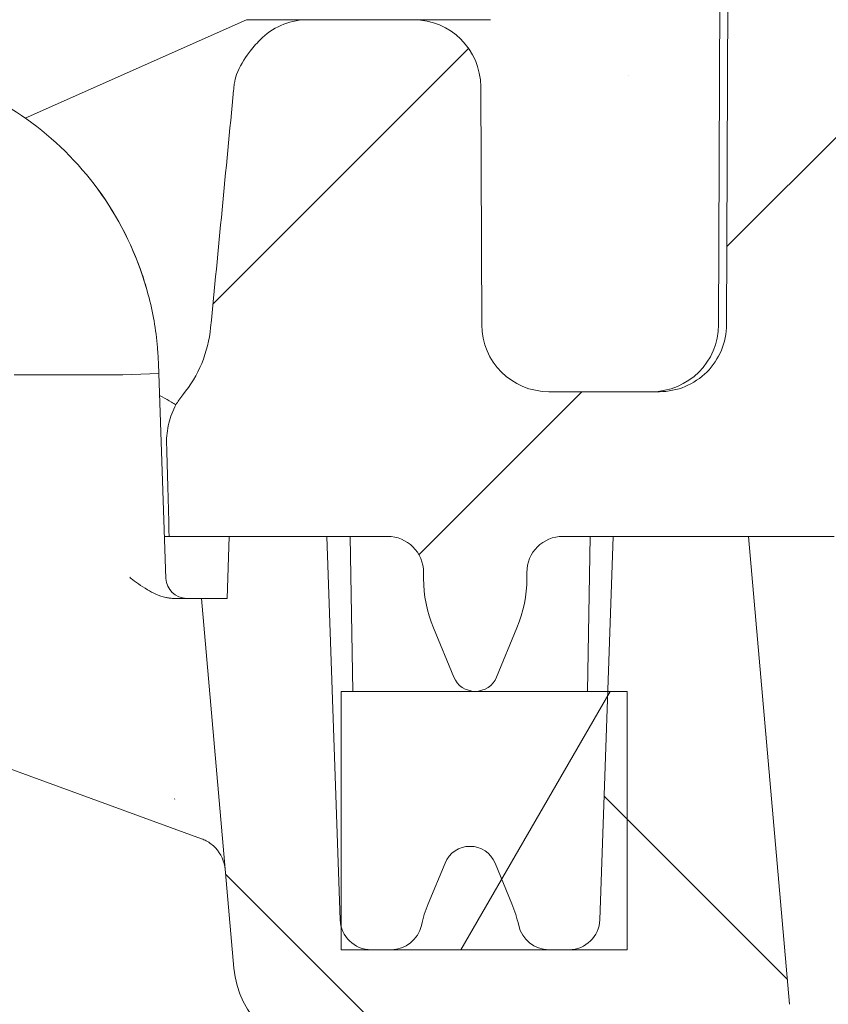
# Model space of a CAD drawing. Header units: inches. Extents: x 0.3 to 84.8, y 1.5 to 53.5.
# Tile 44 of 107: x 28.8 to 29.6, y 42.5 to 43.4. Entities that reach past the tile are written whole.
import ezdxf

# ---------------------------------------------------------------- set-up
doc = ezdxf.new("R2010")
doc.units = ezdxf.units.IN
doc.header["$LTSCALE"] = 2.5
doc.header["$MEASUREMENT"] = 0
doc.layers.add('Hatch (ANSI)', color=7, linetype='Continuous', lineweight=9)
doc.layers.add('Visible (ANSI)', color=7, linetype='Continuous', lineweight=18)

msp = doc.modelspace()

# ---------------------------------------------------------------- hatches: boundary and pattern name
at = {"layer": 'Hatch (ANSI)'}
h = msp.add_hatch(dxfattribs=at)
h.set_pattern_fill('ANSI31', color=256, scale=2.5, style=0)
h.set_pattern_definition([(45, (0, 0), (-0.2209708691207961, 0.2209708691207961), [])])
edge = h.paths.add_edge_path()
edge.add_spline(control_points=[(28.96682405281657, 43.05029987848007), (28.96551726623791, 43.0487070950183), (28.96427622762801, 43.0470604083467), (28.96208373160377, 43.04388740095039), (28.961115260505, 43.04237228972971), (28.96020229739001, 43.0408229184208)], knot_values=[-0.03955753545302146, -0.03955753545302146, -0.03955753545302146, -0.03955753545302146, -0.02382038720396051, -0.02382038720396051, -0.01009838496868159, -0.01009838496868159, -0.01009838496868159, -0.01009838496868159], degree=3, periodic=0)
edge.add_spline(control_points=[(28.96020229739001, 43.0408229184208), (28.95712428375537, 43.03519942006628), (28.95478447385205, 43.02917477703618), (28.95171197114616, 43.0165910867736), (28.95101492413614, 43.01002996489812), (28.95119225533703, 43.00349090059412)], knot_values=[-0.09882426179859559, -0.09882426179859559, -0.09882426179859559, -0.09882426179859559, -0.04997973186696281, -0.04997973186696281, -0.0001336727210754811, -0.0001336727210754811, -0.0001336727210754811, -0.0001336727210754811], degree=3, periodic=0)
edge.add_ellipse((28.92662732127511, 41.16898372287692), major_axis=(-0.06500989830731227, 3.724414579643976), ratio=0.01744974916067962, start_angle=297.91218873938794, end_angle=299.491697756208, ccw=False)
edge.add_line((28.95362457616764, 42.91345095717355), (29.01182714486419, 42.91345095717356))
edge.add_line((29.01182714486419, 42.91345095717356), (29.10626359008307, 42.91345095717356))
edge.add_line((29.10626359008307, 42.91345095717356), (29.16498189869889, 42.91345095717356))
edge.add_ellipse((29.16498189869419, 42.87845095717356), major_axis=(4.707345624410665e-12, 0.03500000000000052), ratio=1, start_angle=270.0000000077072, end_angle=359.99999999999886, ccw=False)
edge.add_line((29.19998189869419, 42.87845095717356), (29.19998189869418, 42.87281247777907))
edge.add_ellipse((29.32498189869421, 42.87281247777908), major_axis=(-0.125000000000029, -5.627606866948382e-15), ratio=1, start_angle=0, end_angle=22.49999999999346)
edge.add_line((29.20949695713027, 42.82497704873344), (29.22924164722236, 42.77730915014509))
edge.add_ellipse((29.24998189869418, 42.78590004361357), major_axis=(-0.02074025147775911, -0.008590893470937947), ratio=1, start_angle=1.802357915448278e-12, end_angle=134.9999999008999)
edge.add_line((29.27072215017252, 42.77730915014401), (29.29046684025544, 42.82497704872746))
edge.add_ellipse((29.17498189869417, 42.87281247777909), major_axis=(0.1154849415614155, -0.04783542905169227), ratio=1, start_angle=7.613296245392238e-13, end_angle=22.50000000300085)
edge.add_line((29.29998189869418, 42.87281247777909), (29.29998189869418, 42.87845095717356))
edge.add_ellipse((29.33498189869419, 42.87845095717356), major_axis=(-0.03500000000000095, 9.943926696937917e-16), ratio=1, start_angle=270.00000000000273, end_angle=359.9999999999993, ccw=False)
edge.add_line((29.33498189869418, 42.91345095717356), (29.38370020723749, 42.91345095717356))
edge.add_line((29.38370020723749, 42.91345095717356), (29.51473189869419, 42.91345095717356))
edge.add_line((29.51473189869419, 42.91345095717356), (29.59764057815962, 42.91345095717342))
edge.add_spline(control_points=[(29.59764057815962, 42.91345095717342), (29.60196064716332, 42.91345095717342), (29.60704514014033, 42.9144621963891), (29.61502744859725, 42.91776821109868), (29.61933775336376, 42.9206478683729), (29.62544719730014, 42.92675652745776), (29.62832736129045, 42.93106640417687), (29.63161429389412, 42.93900088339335), (29.63262603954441, 42.94401206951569), (29.63264474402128, 42.94829824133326)], knot_values=[0.1316660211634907, 0.1316660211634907, 0.1316660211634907, 0.1316660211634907, 0.16458492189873, 0.16458492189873, 0.1975016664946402, 0.1975016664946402, 0.2304179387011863, 0.2304179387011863, 0.2629449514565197, 0.2629449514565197, 0.2629449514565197, 0.2629449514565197], degree=3, periodic=0)
edge.add_line((29.63264474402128, 42.94829824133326), (29.65104405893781, 47.16454178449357))
edge.add_spline(control_points=[(29.65104405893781, 47.16454178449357), (29.65111007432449, 47.17966935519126), (29.65264097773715, 47.196112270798), (29.65912732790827, 47.22871862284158), (29.66416875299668, 47.24486576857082), (29.67597649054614, 47.27337003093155), (29.68383081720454, 47.28835312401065), (29.70252303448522, 47.31632561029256), (29.7133609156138, 47.3293150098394), (29.73517981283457, 47.35113220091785), (29.74817116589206, 47.36196982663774), (29.77614739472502, 47.38066134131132), (29.79113226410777, 47.38851523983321), (29.81964131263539, 47.40032318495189), (29.83579212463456, 47.40536491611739), (29.86879378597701, 47.41192879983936), (29.88564463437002, 47.41345095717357), (29.90107396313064, 47.41345095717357)], knot_values=[0.002764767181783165, 0.002764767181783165, 0.002764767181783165, 0.002764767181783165, 0.1175465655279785, 0.1175465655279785, 0.2350931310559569, 0.2350931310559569, 0.3526474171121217, 0.3526474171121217, 0.4702017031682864, 0.4702017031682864, 0.5877653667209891, 0.5877653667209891, 0.7053290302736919, 0.7053290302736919, 0.8229005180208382, 0.8229005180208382, 0.9404720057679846, 0.9404720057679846, 0.9404720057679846, 0.9404720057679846], degree=3, periodic=0)
edge.add_line((29.90107396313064, 47.41345095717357), (33.30948272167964, 47.41345095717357))
edge.add_spline(control_points=[(33.30948272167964, 47.41345095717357), (33.34491076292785, 47.41345095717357), (33.3874201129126, 47.41284634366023), (33.50546169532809, 47.41062451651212), (33.60459744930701, 47.40837207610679), (33.76986634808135, 47.40837207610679), (33.86900210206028, 47.41062451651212), (33.98704368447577, 47.41284634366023), (34.02955303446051, 47.41345095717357), (34.06498107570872, 47.41345095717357)], knot_values=[6.029647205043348, 6.029647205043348, 6.029647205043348, 6.029647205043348, 6.299608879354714, 6.299608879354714, 6.929283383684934, 6.929283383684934, 7.558957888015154, 7.558957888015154, 7.82891956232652, 7.82891956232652, 7.82891956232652, 7.82891956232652], degree=3, periodic=0)
edge.add_line((34.06498107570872, 47.41345095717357), (37.47338983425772, 47.41345095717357))
edge.add_spline(control_points=[(37.47338983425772, 47.41345095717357), (37.48881916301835, 47.41345095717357), (37.50567001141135, 47.41192879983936), (37.53867167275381, 47.40536491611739), (37.55482248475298, 47.40032318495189), (37.58333153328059, 47.38851523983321), (37.59831640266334, 47.38066134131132), (37.62629263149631, 47.36196982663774), (37.63928398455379, 47.35113220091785), (37.66110288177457, 47.3293150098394), (37.67194076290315, 47.31632561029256), (37.69063298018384, 47.28835312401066), (37.69848730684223, 47.27337003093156), (37.71029504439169, 47.24486576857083), (37.7153364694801, 47.22871862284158), (37.72182281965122, 47.196112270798), (37.72335372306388, 47.17966935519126), (37.72341973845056, 47.16454178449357)], knot_values=[2.821416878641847, 2.821416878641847, 2.821416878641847, 2.821416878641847, 2.938988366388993, 2.938988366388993, 3.05655985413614, 3.05655985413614, 3.174123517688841, 3.174123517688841, 3.291687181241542, 3.291687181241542, 3.409241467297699, 3.409241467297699, 3.526795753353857, 3.526795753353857, 3.644342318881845, 3.644342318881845, 3.759124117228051, 3.759124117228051, 3.759124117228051, 3.759124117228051], degree=3, periodic=0)
edge.add_line((37.72341973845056, 47.16454178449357), (37.74181905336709, 42.94829824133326))
edge.add_spline(control_points=[(37.74181905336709, 42.94829824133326), (37.74183775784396, 42.94401206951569), (37.74284950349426, 42.93900088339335), (37.74613643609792, 42.93106640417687), (37.74901660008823, 42.92675652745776), (37.75512604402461, 42.9206478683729), (37.75943634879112, 42.91776821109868), (37.76741865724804, 42.9144621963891), (37.77250315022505, 42.91345095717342), (37.77682321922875, 42.91345095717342)], knot_values=[0.263719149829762, 0.263719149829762, 0.263719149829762, 0.263719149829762, 0.2962461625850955, 0.2962461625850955, 0.3291624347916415, 0.3291624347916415, 0.3620791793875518, 0.3620791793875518, 0.3949980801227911, 0.3949980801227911, 0.3949980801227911, 0.3949980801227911], degree=3, periodic=0)
edge.add_line((37.77682321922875, 42.91345095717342), (37.85973189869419, 42.91345095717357))
edge.add_line((37.85973189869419, 42.91345095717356), (37.99076359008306, 42.91345095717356))
edge.add_line((37.99076359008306, 42.91345095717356), (38.03948189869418, 42.91345095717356))
edge.add_ellipse((38.03948189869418, 42.87845095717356), major_axis=(6.993530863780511e-16, 0.03500000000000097), ratio=1, start_angle=270.00000000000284, end_angle=360, ccw=False)
edge.add_line((38.07448189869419, 42.87845095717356), (38.07448189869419, 42.87281247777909))
edge.add_ellipse((38.19948189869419, 42.87281247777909), major_axis=(-0.1250000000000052, -1.966930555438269e-15), ratio=1, start_angle=0, end_angle=22.50000000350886)
edge.add_line((38.0839969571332, 42.82497704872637), (38.10374164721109, 42.7773091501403))
edge.add_ellipse((38.12448189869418, 42.78590004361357), major_axis=(-0.02074025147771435, -0.008590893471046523), ratio=1, start_angle=0, end_angle=134.9999998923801)
edge.add_line((38.14522215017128, 42.77730915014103), (38.16496684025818, 42.8249770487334))
edge.add_ellipse((38.04948189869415, 42.87281247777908), major_axis=(0.1154849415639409, -0.04783542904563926), ratio=1, start_angle=0, end_angle=22.49999999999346)
edge.add_line((38.17448189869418, 42.87281247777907), (38.17448189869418, 42.87845095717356))
edge.add_ellipse((38.20948189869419, 42.87845095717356), major_axis=(-0.03500000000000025, 2.076204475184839e-16), ratio=1, start_angle=270.00000000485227, end_angle=360.00000000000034, ccw=False)
edge.add_line((38.20948189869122, 42.91345095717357), (38.26820020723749, 42.91345095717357))
edge.add_line((38.26820020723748, 42.91345095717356), (38.36263665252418, 42.91345095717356))
edge.add_line((38.36263665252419, 42.91345095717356), (38.38973189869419, 42.91345095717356))
edge.add_line((38.38973189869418, 42.91345095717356), (38.35117882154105, 43.35411464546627))
edge.add_ellipse((38.28642604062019, 43.34845095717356), major_axis=(0.06475278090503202, 0.005663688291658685), ratio=1, start_angle=0, end_angle=85.00209744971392)
edge.add_line((38.28642510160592, 43.41345095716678), (38.18412968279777, 43.41345105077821))
edge.add_ellipse((38.18413057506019, 43.34845095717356), major_axis=(-8.922611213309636e-07, 0.06499999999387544), ratio=1, start_angle=0, end_angle=89.74953436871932)
edge.add_line((38.11913119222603, 43.34873420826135), (38.1181251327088, 43.11816726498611))
edge.add_ellipse((38.05312576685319, 43.11845095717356), major_axis=(0.064999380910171, -0.0002836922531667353), ratio=1, start_angle=270.2494811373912, end_angle=360.00000000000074, ccw=False)
edge.add_line((38.05312510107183, 43.05345095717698), (37.94610339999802, 43.05345095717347))
edge.add_spline(control_points=[(37.94610339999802, 43.05345095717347), (37.93808016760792, 43.05345095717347), (37.92863725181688, 43.05532909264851), (37.91381257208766, 43.06146921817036), (37.90580756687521, 43.06681747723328), (37.89446174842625, 43.07816241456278), (37.88911319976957, 43.08616631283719), (37.88300928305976, 43.10090137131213), (37.88113044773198, 43.11020756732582), (37.88109571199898, 43.11816734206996)], knot_values=[0.2445225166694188, 0.2445225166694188, 0.2445225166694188, 0.2445225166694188, 0.305659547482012, 0.305659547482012, 0.3667925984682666, 0.3667925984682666, 0.4279208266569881, 0.4279208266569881, 0.4883261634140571, 0.4883261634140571, 0.4883261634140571, 0.4883261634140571], degree=3, periodic=0)
edge.add_line((37.88109571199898, 43.11816734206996), (37.86343503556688, 47.16515264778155))
edge.add_spline(control_points=[(37.86343503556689, 47.16515264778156), (37.86333205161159, 47.18875166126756), (37.86094384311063, 47.21440261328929), (37.85082513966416, 47.26526853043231), (37.84296051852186, 47.29045808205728), (37.82454045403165, 47.33492473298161), (37.81228771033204, 47.3582983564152), (37.78312786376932, 47.40193543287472), (37.76622077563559, 47.42219889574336), (37.73218330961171, 47.45623371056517), (37.71191680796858, 47.4731404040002), (37.66827390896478, 47.50229916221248), (37.64489752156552, 47.51455124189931), (37.60042341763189, 47.53297163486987), (37.57522815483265, 47.54083673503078), (37.52374557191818, 47.55107639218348), (37.49745825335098, 47.55345095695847), (37.47338850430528, 47.55345095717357)], knot_values=[0.004313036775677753, 0.004313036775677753, 0.004313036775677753, 0.004313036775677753, 0.1833726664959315, 0.1833726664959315, 0.3667453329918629, 0.3667453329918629, 0.5501299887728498, 0.5501299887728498, 0.7335146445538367, 0.7335146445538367, 0.9169138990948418, 0.9169138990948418, 1.100313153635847, 1.100313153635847, 1.283724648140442, 1.283724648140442, 1.467136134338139, 1.467136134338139, 1.467136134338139, 1.467136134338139], degree=3, periodic=0)
edge.add_line((37.47338850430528, 47.55345095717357), (29.90107529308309, 47.55345095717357))
edge.add_spline(control_points=[(29.90107529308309, 47.55345095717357), (29.87700554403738, 47.55345095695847), (29.85071822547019, 47.55107639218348), (29.79923564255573, 47.54083673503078), (29.77404037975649, 47.53297163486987), (29.72956627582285, 47.51455124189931), (29.70618988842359, 47.50229916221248), (29.66254698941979, 47.4731404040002), (29.64228048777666, 47.45623371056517), (29.60824302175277, 47.42219889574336), (29.59133593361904, 47.40193543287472), (29.56217608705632, 47.35829835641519), (29.5499233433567, 47.33492473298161), (29.53150327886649, 47.29045808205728), (29.52363865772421, 47.2652685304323), (29.51351995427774, 47.21440261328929), (29.51113174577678, 47.18875166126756), (29.51102876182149, 47.16515264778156)], knot_values=[4.401410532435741, 4.401410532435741, 4.401410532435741, 4.401410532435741, 4.584822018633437, 4.584822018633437, 4.768233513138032, 4.768233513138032, 4.951632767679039, 4.951632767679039, 5.135032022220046, 5.135032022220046, 5.318416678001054, 5.318416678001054, 5.501801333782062, 5.501801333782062, 5.685174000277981, 5.685174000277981, 5.864233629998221, 5.864233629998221, 5.864233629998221, 5.864233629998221], degree=3, periodic=0)
edge.add_line((29.51102876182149, 47.16515264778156), (29.4933680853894, 43.11816734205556))
edge.add_spline(control_points=[(29.4933680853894, 43.11816734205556), (29.49333334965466, 43.11020756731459), (29.49145451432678, 43.10090137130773), (29.4853505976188, 43.08616631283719), (29.48000204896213, 43.07816241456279), (29.46865623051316, 43.06681747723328), (29.46065122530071, 43.06146921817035), (29.44582654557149, 43.05532909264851), (29.43638362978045, 43.05345095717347), (29.42836039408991, 43.05345095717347)], knot_values=[0.4897639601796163, 0.4897639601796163, 0.4897639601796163, 0.4897639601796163, 0.5501692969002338, 0.5501692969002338, 0.6112975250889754, 0.6112975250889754, 0.6724305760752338, 0.6724305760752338, 0.7335676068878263, 0.7335676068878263, 0.7335676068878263, 0.7335676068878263], degree=3, periodic=0)
edge.add_line((29.42836039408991, 43.05345095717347), (29.32133803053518, 43.05345095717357))
edge.add_ellipse((29.32133803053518, 43.11845095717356), major_axis=(-6.993530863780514e-16, -0.06500000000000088), ratio=1, start_angle=270.2499999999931, end_angle=360.0000000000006, ccw=False)
edge.add_line((29.25633864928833, 43.11816734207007), (29.25533260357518, 43.34873457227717))
edge.add_ellipse((29.19033322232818, 43.34845095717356), major_axis=(0.06499938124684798, 0.0002836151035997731), ratio=1, start_angle=0, end_angle=89.74999994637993)
edge.add_line((29.19033322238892, 43.41345095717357), (29.08710333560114, 43.41345095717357))
edge.add_spline(control_points=[(29.08710333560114, 43.41345095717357), (29.08664727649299, 43.41343933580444), (29.08618441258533, 43.41342576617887), (29.08571365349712, 43.41340939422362)], knot_values=[-0.153580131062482, -0.153580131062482, -0.153580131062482, -0.153580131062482, -0.1509708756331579, -0.1509708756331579, -0.1509708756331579, -0.1509708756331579], degree=3, periodic=0)
edge.add_ellipse((29.08803775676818, 43.34845095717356), major_axis=(-0.00232410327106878, 0.06495843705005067), ratio=1, start_angle=3.010064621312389e-16, end_angle=43.4619196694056)
edge.add_spline(control_points=[(29.04166773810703, 43.39400116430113), (29.03760962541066, 43.38986967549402), (29.03396045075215, 43.3855203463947), (29.02631251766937, 43.37535496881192), (29.0216632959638, 43.36791230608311), (29.0177652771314, 43.35727969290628), (29.01712836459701, 43.35452244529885), (29.0168233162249, 43.35216514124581)], knot_values=[-0.0779393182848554, -0.0779393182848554, -0.0779393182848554, -0.0779393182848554, -0.05679785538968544, -0.05679785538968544, -0.02267866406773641, -0.02267866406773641, -0.007525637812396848, -0.007525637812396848, -0.007525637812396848, -0.007525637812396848], degree=3, periodic=0)
edge.add_spline(control_points=[(29.0168233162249, 43.35216514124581), (29.01667003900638, 43.35099462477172), (29.01652652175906, 43.34982440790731), (29.01625992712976, 43.34748408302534), (29.0161371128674, 43.34631713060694), (29.01602444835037, 43.34514767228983)], knot_values=[-0.01807819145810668, -0.01807819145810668, -0.01807819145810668, -0.01807819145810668, -0.009082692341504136, -0.009082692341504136, -0.0001298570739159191, -0.0001298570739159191, -0.0001298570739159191, -0.0001298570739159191], degree=3, periodic=0)
edge.add_ellipse((29.09922620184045, 44.96791819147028), major_axis=(-0.3258436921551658, -3.724410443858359), ratio=0.01738601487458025, start_angle=60.26214837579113, end_angle=64.25657189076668, ccw=False)
edge.add_spline(control_points=[(28.99382216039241, 43.11557085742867), (28.99265179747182, 43.1036191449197), (28.98974224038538, 43.09196167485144), (28.98057410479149, 43.06982429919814), (28.97440270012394, 43.05954617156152), (28.96682405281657, 43.05029987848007)], knot_values=[-0.1824139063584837, -0.1824139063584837, -0.1824139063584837, -0.1824139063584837, -0.09110090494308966, -0.09110090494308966, -1.315043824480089e-06, -1.315043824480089e-06, -1.315043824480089e-06, -1.315043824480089e-06], degree=3, periodic=0)
h = msp.add_hatch(dxfattribs=at)
h.set_pattern_fill('ANSI31', color=256, scale=2.5, angle=90.00021045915, style=0)
h.set_pattern_definition([(135.00021045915, (0, 0), (-0.2209700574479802, -0.2209716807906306), [])])
edge = h.paths.add_edge_path()
edge.add_line((29.51473189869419, 42.91345095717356), (29.38370020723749, 42.91345095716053))
edge.add_line((29.38370020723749, 42.91345095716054), (29.37846209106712, 42.76345095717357))
edge.add_line((29.37846209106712, 42.76345095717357), (29.3707429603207, 42.54240397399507))
edge.add_ellipse((29.34076123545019, 42.54345095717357), major_axis=(0.02998172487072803, -0.001046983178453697), ratio=1, start_angle=271.99999695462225, end_angle=359.99999999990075, ccw=False)
edge.add_line((29.3407612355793, 42.51345095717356), (29.32137899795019, 42.51345095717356))
edge.add_ellipse((29.32137899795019, 42.54345095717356), major_axis=(8.479507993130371e-49, -0.0299999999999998), ratio=1, start_angle=282.4591737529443, end_angle=360, ccw=False)
edge.add_ellipse((29.17002925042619, 42.51001065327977), major_axis=(0.1220562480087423, 0.02696798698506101), ratio=1, start_angle=0, end_angle=10.04082631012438)
edge.add_line((29.28551419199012, 42.55784608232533), (29.2691788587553, 42.59728306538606))
edge.add_ellipse((29.24498189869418, 42.58726035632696), major_axis=(0.02419696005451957, 0.01002270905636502), ratio=1, start_angle=6.215370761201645e-13, end_angle=134.9999998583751)
edge.add_line((29.22078493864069, 42.59728306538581), (29.20444960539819, 42.55784608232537))
edge.add_ellipse((29.31993454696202, 42.51001065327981), major_axis=(-0.1154849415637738, 0.04783542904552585), ratio=1, start_angle=0, end_angle=10.04082630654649)
edge.add_ellipse((29.16858479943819, 42.54345095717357), major_axis=(0.02929349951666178, -0.006472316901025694), ratio=1, start_angle=282.4591737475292, end_angle=359.99999999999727, ccw=False)
edge.add_line((29.16858479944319, 42.51345095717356), (29.14920256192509, 42.51345094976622))
edge.add_ellipse((29.14920256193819, 42.54345095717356), major_axis=(-1.309608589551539e-11, -0.02999999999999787), ratio=1, start_angle=285.0523876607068, end_angle=360.0000000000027, ccw=False)
edge.add_ellipse((29.14920256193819, 42.54345095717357), major_axis=(-0.0289706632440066, -0.007791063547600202), ratio=1, start_angle=346.9476141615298, end_angle=359.99999999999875, ccw=False)
edge.add_line((29.11922083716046, 42.54240397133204), (29.10626359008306, 42.91345095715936))
edge.add_line((29.10626359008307, 42.91345095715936), (29.01182714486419, 42.91345095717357))
edge.add_line((29.01182714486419, 42.91345095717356), (29.00973189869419, 42.85345095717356))
edge.add_line((29.00973189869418, 42.85345095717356), (28.98498121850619, 42.85345095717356))
edge.add_line((28.98498121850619, 42.85345095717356), (29.0162885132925, 42.49560694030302))
edge.add_ellipse((29.10594603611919, 42.50345095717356), major_axis=(-0.08965752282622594, -0.007844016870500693), ratio=1, start_angle=0, end_angle=84.99999998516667)
edge.add_line((29.10594603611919, 42.41345095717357), (29.31588413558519, 42.41345095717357))
edge.add_ellipse((29.31588413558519, 42.28345095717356), major_axis=(-3.674453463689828e-48, 0.1299999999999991), ratio=1, start_angle=314.9999999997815, end_angle=360, ccw=False)
edge.add_line((29.40780801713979, 42.37537483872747), (29.99293514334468, 41.7902477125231))
edge.add_spline(control_points=[(29.99293514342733, 41.7902477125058), (30.00681093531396, 41.77637192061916), (30.02333409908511, 41.7625867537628), (30.05891618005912, 41.73881142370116), (30.07797509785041, 41.72882126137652), (30.11423401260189, 41.7138021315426), (30.13477451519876, 41.70738941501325), (30.17487281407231, 41.699413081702), (30.19435438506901, 41.69745069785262), (30.21250378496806, 41.69714825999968)], knot_values=[3.588649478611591, 3.588649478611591, 3.588649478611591, 3.588649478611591, 3.738179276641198, 3.738179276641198, 3.887709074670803, 3.887709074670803, 4.037237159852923, 4.037237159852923, 4.173418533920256, 4.173418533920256, 4.173418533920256, 4.173418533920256], degree=3, periodic=0)
edge.add_ellipse((33.68723189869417, 250.2167842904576), major_axis=(-3.474728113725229, -208.5196360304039), ratio=1, start_angle=4.22702251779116e-15, end_angle=1.909353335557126)
edge.add_spline(control_points=[(37.16196001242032, 41.69714825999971), (37.18010941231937, 41.69745069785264), (37.19959098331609, 41.699413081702), (37.23968928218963, 41.70738941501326), (37.26022978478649, 41.71380213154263), (37.29648869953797, 41.72882126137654), (37.31554761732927, 41.73881142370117), (37.35112969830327, 41.76258675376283), (37.36765286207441, 41.77637192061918), (37.38152865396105, 41.79024771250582)], knot_values=[0.6114474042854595, 0.6114474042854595, 0.6114474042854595, 0.6114474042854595, 0.7476287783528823, 0.7476287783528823, 0.8971568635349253, 0.8971568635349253, 1.046686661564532, 1.046686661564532, 1.19621645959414, 1.19621645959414, 1.19621645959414, 1.19621645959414], degree=3, periodic=0)
edge.add_line((37.38152865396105, 41.79024771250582), (37.96665578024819, 42.37537483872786))
edge.add_ellipse((38.05857966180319, 42.28345095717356), major_axis=(-0.09192388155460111, 0.0919238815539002), ratio=1, start_angle=314.99999999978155, end_angle=359.9999999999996, ccw=False)
edge.add_line((38.05857966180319, 42.41345095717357), (38.26851776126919, 42.41345095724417))
edge.add_ellipse((38.26851776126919, 42.50345095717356), major_axis=(2.543852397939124e-48, -0.08999999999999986), ratio=1, start_angle=0, end_angle=84.99928686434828)
edge.add_line((38.35817518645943, 42.49560582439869), (38.38948257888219, 42.85345095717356))
edge.add_line((38.38948257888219, 42.85345095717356), (38.36473189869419, 42.85345095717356))
edge.add_line((38.36473189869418, 42.85345095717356), (38.36263665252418, 42.91345095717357))
edge.add_line((38.36263665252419, 42.91345095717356), (38.26820020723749, 42.91345095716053))
edge.add_line((38.26820020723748, 42.91345095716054), (38.26296209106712, 42.76345095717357))
edge.add_line((38.26296209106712, 42.76345095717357), (38.2552429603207, 42.54240397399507))
edge.add_ellipse((38.22526123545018, 42.54345095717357), major_axis=(0.02998172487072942, -0.001046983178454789), ratio=1, start_angle=271.99999672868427, end_angle=359.9999999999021, ccw=False)
edge.add_line((38.22526123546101, 42.51345095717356), (38.20587899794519, 42.51345095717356))
edge.add_ellipse((38.20587899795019, 42.54345095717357), major_axis=(-4.998975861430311e-12, -0.03000000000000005), ratio=1, start_angle=282.45917374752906, end_angle=360, ccw=False)
edge.add_ellipse((38.05452925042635, 42.51001065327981), major_axis=(0.1220562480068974, 0.02696798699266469), ratio=1, start_angle=6.836940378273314e-13, end_angle=10.04082630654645)
edge.add_line((38.17001419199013, 42.55784608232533), (38.15367885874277, 42.59728306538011))
edge.add_ellipse((38.12948189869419, 42.58726035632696), major_axis=(0.02419696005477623, 0.01002270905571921), ratio=1, start_angle=5.088887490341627e-13, end_angle=134.9999998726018)
edge.add_line((38.10528493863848, 42.59728306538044), (38.08894960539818, 42.55784608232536))
edge.add_ellipse((38.20443454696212, 42.51001065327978), major_axis=(-0.1154849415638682, 0.04783542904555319), ratio=1, start_angle=0, end_angle=10.04082630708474)
edge.add_ellipse((38.05308479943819, 42.54345095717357), major_axis=(0.02929349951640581, -0.006472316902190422), ratio=1, start_angle=282.4591737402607, end_angle=359.9999999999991, ccw=False)
edge.add_line((38.05308479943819, 42.51345095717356), (38.03370256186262, 42.51345094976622))
edge.add_ellipse((38.03370256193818, 42.54345095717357), major_axis=(-7.556859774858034e-11, -0.03000000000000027), ratio=1, start_angle=288.3734626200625, end_angle=360, ccw=False)
edge.add_ellipse((38.03370256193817, 42.54345095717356), major_axis=(-0.02847066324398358, -0.009456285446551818), ratio=1, start_angle=343.626539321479, end_angle=359.9999999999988, ccw=False)
edge.add_line((38.00372083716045, 42.54240397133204), (37.99076359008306, 42.91345095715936))
edge.add_line((37.99076359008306, 42.91345095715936), (37.85973189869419, 42.91345095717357))
edge.add_line((37.85973189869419, 42.91345095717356), (37.8201114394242, 42.46058703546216))
edge.add_ellipse((37.69060612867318, 42.47191728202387), major_axis=(0.1295053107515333, -0.01133024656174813), ratio=1, start_angle=319.9999999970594, end_angle=359.9999999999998, ccw=False)
edge.add_line((37.78253001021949, 42.37999340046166), (37.32653370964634, 41.92399709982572))
edge.add_spline(control_points=[(37.32653370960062, 41.92399709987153), (37.31518878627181, 41.91265217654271), (37.2991805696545, 41.90195572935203), (37.27021140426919, 41.88995607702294), (37.25236818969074, 41.88620327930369), (37.23682159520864, 41.88593839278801)], knot_values=[1.467057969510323, 1.467057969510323, 1.467057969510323, 1.467057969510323, 1.589314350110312, 1.589314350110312, 1.705991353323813, 1.705991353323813, 1.705991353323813, 1.705991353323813], degree=3, periodic=0)
edge.add_ellipse((33.6872318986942, 250.2167842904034), major_axis=(3.549589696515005, -208.3308458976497), ratio=1, start_angle=358.0477511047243, end_angle=360, ccw=False)
edge.add_spline(control_points=[(30.13764220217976, 41.88593839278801), (30.12209564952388, 41.88620327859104), (30.10425258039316, 41.88995603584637), (30.07528339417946, 41.90195562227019), (30.05927507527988, 41.91265211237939), (30.04793008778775, 41.92399709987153)], knot_values=[0.2500859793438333, 0.2500859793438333, 0.2500859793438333, 0.2500859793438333, 0.3667622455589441, 0.3667622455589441, 0.4890193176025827, 0.4890193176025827, 0.4890193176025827, 0.4890193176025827], degree=3, periodic=0)
edge.add_line((30.04793008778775, 41.92399709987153), (29.59193378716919, 42.37999340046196))
edge.add_ellipse((29.68385766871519, 42.47191728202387), major_axis=(-0.09192388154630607, -0.09192388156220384), ratio=1, start_angle=319.9999999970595, end_angle=360, ccw=False)
edge.add_line((29.55435235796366, 42.46058703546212), (29.51473189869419, 42.91345095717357))
h = msp.add_hatch(dxfattribs=at)
h.set_pattern_fill('ANSI31', color=256, scale=2.5, angle=14.999977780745, style=0)
h.set_pattern_definition([(59.99997778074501, (0, 0), (-0.2706328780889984, 0.1562501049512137), [])])
h.paths.add_polyline_path([(38.00523189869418, 42.76345095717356), (38.00523189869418, 42.53399467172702), (38.00523189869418, 42.51345095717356), (38.03370256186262, 42.51345095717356), (38.05308479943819, 42.51345095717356), (38.20587899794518, 42.51345095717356), (38.22526123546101, 42.51345095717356), (38.28223189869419, 42.51345095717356), (38.28223189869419, 42.76345095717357), (38.26296209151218, 42.76345095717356)])
h.paths.add_polyline_path([(29.39723189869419, 42.51345095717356), (29.39723189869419, 42.76345095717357), (29.37846209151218, 42.76345095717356), (29.12023189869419, 42.76345095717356), (29.12023189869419, 42.53565989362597), (29.12023189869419, 42.51345095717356), (29.14920256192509, 42.51345095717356), (29.16858479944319, 42.51345095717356), (29.32137899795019, 42.51345095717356), (29.3407612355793, 42.51345095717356)])

# ---------------------------------------------------------------- linework, layer by layer
at = {"layer": 'Visible (ANSI)'}
for p, q in [((29.50328356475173, 47.16515264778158), (29.48562514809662, 43.1181673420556)), ((29.51102876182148, 47.16515264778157), (29.49336808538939, 43.11816734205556)), ((29.02847623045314, 43.41345095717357), (28.81429613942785, 43.3182656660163)), ((29.04332196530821, 43.41345095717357), (29.02847623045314, 43.41345095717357)), ((29.04332194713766, 43.41345095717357), (29.08710325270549, 43.41345095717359)), ((29.19033322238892, 43.41345095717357), (29.08710333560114, 43.41345095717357)), ((29.26469144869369, 43.41345095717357), (29.19033322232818, 43.41345095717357)), ((29.26469219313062, 43.41345094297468), (29.26469135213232, 43.4134509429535)), ((29.26469154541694, 43.41345067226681), (29.26469219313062, 43.41345067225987)), ((29.26469219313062, 43.41345094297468), (29.2646937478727, 43.41345094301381)), ((29.39820441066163, 43.35917863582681), (29.39820463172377, 43.35927996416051)), ((29.25633864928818, 43.11816734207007), (29.25533260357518, 43.34873457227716)), ((28.94329432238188, 43.08030158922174), (28.94362439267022, 43.07092243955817)), ((28.80348189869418, 43.06970095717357), (28.90864571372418, 43.06970095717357)), ((28.94362439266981, 43.07092243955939), (28.90864571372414, 43.0697009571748)), ((28.94362439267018, 43.07092243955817), (28.95054462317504, 42.87275296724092)), ((29.42836039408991, 43.05345095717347), (29.32133803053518, 43.05345095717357)), ((28.95362457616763, 42.91345095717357), (28.94912341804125, 42.91345095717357)), ((28.95362457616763, 42.91345095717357), (29.16498189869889, 42.91345095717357)), ((29.01182714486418, 42.91345095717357), (29.00973189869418, 42.85345095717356)), ((29.10626359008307, 42.91345095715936), (29.01182714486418, 42.91345095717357)), ((29.11922083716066, 42.54240397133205), (29.10626359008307, 42.91345095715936)), ((29.12876359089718, 42.91345095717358), (29.13138185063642, 42.76345095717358)), ((29.33498189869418, 42.91345095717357), (29.59764057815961, 42.91345095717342)), ((29.36120020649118, 42.91345095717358), (29.35858194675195, 42.76345095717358)), ((29.38370020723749, 42.91345095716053), (29.3707429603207, 42.54240397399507)), ((29.51473189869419, 42.91345095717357), (29.38370020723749, 42.91345095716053)), ((29.55435235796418, 42.46058703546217), (29.51473189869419, 42.91345095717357)), ((29.19998189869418, 42.87845095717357), (29.19998189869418, 42.87281247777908)), ((29.29998189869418, 42.87281247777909), (29.29998189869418, 42.87845095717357)), ((28.957524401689, 42.85345095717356), (28.98498121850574, 42.85345095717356)), ((29.00973189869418, 42.85345095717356), (28.98498121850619, 42.85345095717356)), ((28.98498121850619, 42.85345095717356), (29.01628851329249, 42.49560694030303)), ((29.20949695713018, 42.82497704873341), (29.22924164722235, 42.77730915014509)), ((29.27072215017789, 42.77730915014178), (29.29046684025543, 42.82497704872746)), ((28.98505284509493, 42.62077128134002), (28.53584338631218, 42.78426961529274)), ((29.39723189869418, 42.76345095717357), (29.12023189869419, 42.76345095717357)), ((29.12023189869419, 42.76345095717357), (29.12023189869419, 42.51345095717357)), ((29.39723189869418, 42.51345095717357), (29.39723189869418, 42.76345095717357)), ((29.2207849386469, 42.59728306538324), (29.20444960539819, 42.55784608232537)), ((29.28551419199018, 42.55784608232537), (29.2691788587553, 42.59728306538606)), ((29.12023189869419, 42.51345095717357), (29.39723189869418, 42.51345095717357)), ((29.16858479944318, 42.51345095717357), (29.14920256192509, 42.51345094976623)), ((29.3407612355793, 42.5134508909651), (29.32137899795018, 42.51345095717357))]:
    msp.add_line(p, q, dxfattribs=at)
for centre, radius, start, end in [((29.08803775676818, 43.34845095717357), 0.06499999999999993, 92.0490722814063, 135.5109919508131), ((29.19033322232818, 43.34845095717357), 0.06500000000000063, 0.2500000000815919, 89.99999994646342), ((29.32133803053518, 43.11845095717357), 0.06500000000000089, 180.2499999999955, 270), ((29.42062576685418, 43.11845095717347), 0.065, 269.9999970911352, 359.7499999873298), ((29.16498189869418, 42.87845095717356), 0.03500000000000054, 0, 89.99999999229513), ((29.33498189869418, 42.87845095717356), 0.03500000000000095, 90.00000000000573, 180), ((28.97053243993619, 42.87345095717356), 0.02000000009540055, 181.9999999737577, 269.9999992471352), ((29.32498189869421, 42.87281247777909), 0.125000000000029, 180, 202.4999999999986), ((29.17498189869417, 42.87281247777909), 0.1250000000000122, 337.4999999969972, 0), ((29.24998189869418, 42.78590004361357), 0.02244908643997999, 202.5000000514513, 337.4999999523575), ((29.24498189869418, 42.58726035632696), 0.02619060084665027, 22.50000006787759, 157.4999999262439), ((28.97308186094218, 42.58788127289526), 0.03500000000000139, 5.000002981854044, 43.32697128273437), ((29.31993454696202, 42.51001065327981), 0.1249999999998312, 157.5000000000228, 167.540826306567), ((29.17002925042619, 42.51001065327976), 0.1249999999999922, 12.45917368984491, 22.49999999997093), ((29.14920256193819, 42.54345095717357), 0.03000000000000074, 182.0000017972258, 269.999999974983), ((29.16858479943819, 42.54345095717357), 0.02999999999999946, 270.00000000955, 347.540826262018), ((29.32137899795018, 42.54345095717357), 0.02999999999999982, 192.4591737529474, 270), ((29.34076123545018, 42.54345095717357), 0.02999999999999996, 270.0000002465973, 358.0000032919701), ((29.10594603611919, 42.50345095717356), 0.08999999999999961, 185.000000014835, 270.0000000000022)]:
    msp.add_arc(centre, radius, start, end, dxfattribs=at)
for centre, major_axis, ratio, start_param, end_param in [((29.09922620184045, 44.96791819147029), (-0.3258436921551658, -3.72441044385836), 0.01738601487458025, 1.051772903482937, 1.121488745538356), ((28.92662732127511, 41.16898372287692), (-0.06500989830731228, 3.724414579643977), 0.01744974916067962, 5.199548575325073, 5.227116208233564), ((29.13920885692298, 42.54310146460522), (-0.01998791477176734, -0.0006956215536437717), 0.01937374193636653, 6.282689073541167, 6.283194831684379)]:
    msp.add_ellipse(centre, major_axis=major_axis, ratio=ratio, start_param=start_param, end_param=end_param, dxfattribs=at)
for points in [[(29.08710333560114, 43.41345006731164), (29.08664727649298, 43.41343933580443), (29.08618441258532, 43.41342576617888), (29.08571547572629, 43.41340905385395)], [(28.93340751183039, 43.14727433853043), (28.93783184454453, 43.13050986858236), (28.94081844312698, 43.11336456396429), (28.94232800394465, 43.09609032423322)], [(28.9423212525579, 43.09608973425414), (28.94277870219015, 43.09084190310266), (28.94310063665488, 43.08558049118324), (28.94328618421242, 43.08031602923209)], [(28.98505240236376, 42.62077059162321), (28.98505245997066, 42.62077055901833), (28.98505251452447, 42.62077053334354), (28.98505256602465, 42.62077051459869)]]:
    msp.add_open_spline(points, degree=3, dxfattribs=at)
for points, knots in [([(29.04166761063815, 43.39400128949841), (29.03760962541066, 43.38986967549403), (29.03396045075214, 43.3855203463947), (29.02631251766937, 43.37535496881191), (29.02166329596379, 43.3679123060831), (29.01776527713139, 43.35727969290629), (29.017128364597, 43.35452244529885), (29.0168205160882, 43.35216560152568)], [-0.0779393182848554, -0.0779393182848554, -0.0779393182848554, -0.0779393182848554, -0.05679785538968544, -0.05679785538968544, -0.02267866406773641, -0.02267866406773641, -0.007525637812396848, -0.007525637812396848, -0.007525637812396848, -0.007525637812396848]), ([(28.39348366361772, 43.24753758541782), (28.41257945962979, 43.2739784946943), (28.43628520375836, 43.29760449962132), (28.48900395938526, 43.33537004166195), (28.51859096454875, 43.35011108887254), (28.58016732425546, 43.36928594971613), (28.61291553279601, 43.3739792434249), (28.67742885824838, 43.37281593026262), (28.70999586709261, 43.36696365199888), (28.77087793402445, 43.34556697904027), (28.79995048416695, 43.32976007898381), (28.85101792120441, 43.29029726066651), (28.87363564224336, 43.26613725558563), (28.91050161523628, 43.21142150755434), (28.92480211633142, 43.17986296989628), (28.93341025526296, 43.14727506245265)], [0, 0, 0, 0, 0.2485495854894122, 0.2485495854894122, 0.4941758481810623, 0.4941758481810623, 0.7399900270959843, 0.7399900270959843, 0.9858473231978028, 0.9858473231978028, 1.231734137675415, 1.231734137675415, 1.47765140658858, 1.47765140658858, 1.734517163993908, 1.734517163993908, 1.734517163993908, 1.734517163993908]), ([(29.01682331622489, 43.35216514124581), (29.01667003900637, 43.35099462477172), (29.01652652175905, 43.34982440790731), (29.01625992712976, 43.34748408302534), (29.0161371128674, 43.34631713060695), (29.01602445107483, 43.34514767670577)], [-0.01807819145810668, -0.01807819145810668, -0.01807819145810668, -0.01807819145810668, -0.009082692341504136, -0.009082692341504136, -0.0001298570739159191, -0.0001298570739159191, -0.0001298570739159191, -0.0001298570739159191]), ([(28.88103093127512, 43.25418517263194), (28.90105814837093, 43.22798916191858), (28.91696983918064, 43.1981081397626), (28.92969870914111, 43.16041893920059), (28.93165438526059, 43.15387796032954), (28.93339930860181, 43.14727218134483)], [0, 0, 0, 0, 0.2512849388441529, 0.2512849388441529, 0.3031609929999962, 0.3031609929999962, 0.3031609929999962, 0.3031609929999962]), ([(29.4933680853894, 43.11816734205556), (29.49333334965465, 43.1102075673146), (29.49145451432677, 43.10090137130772), (29.48535059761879, 43.0861663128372), (29.48000204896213, 43.07816241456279), (29.46865623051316, 43.06681747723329), (29.4606512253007, 43.06146921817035), (29.44582654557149, 43.05532909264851), (29.43638362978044, 43.05345095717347), (29.42836039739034, 43.05345095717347)], [0.4897639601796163, 0.4897639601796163, 0.4897639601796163, 0.4897639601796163, 0.5501692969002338, 0.5501692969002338, 0.6112975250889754, 0.6112975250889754, 0.6724305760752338, 0.6724305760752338, 0.7335676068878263, 0.7335676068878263, 0.7335676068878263, 0.7335676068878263]), ([(28.99381495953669, 43.11557155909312), (28.99265179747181, 43.1036191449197), (28.98974224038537, 43.09196167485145), (28.98057410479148, 43.06982429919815), (28.97440270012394, 43.05954617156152), (28.96681809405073, 43.05030476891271)], [-0.1824139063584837, -0.1824139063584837, -0.1824139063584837, -0.1824139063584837, -0.09110090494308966, -0.09110090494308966, -1.315043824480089e-06, -1.315043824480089e-06, -1.315043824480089e-06, -1.315043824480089e-06]), ([(28.96020062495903, 43.04082064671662), (28.95888350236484, 43.04157093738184), (28.95741229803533, 43.04240740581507), (28.95580043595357, 43.0433244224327), (28.9531528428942, 43.04483068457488), (28.95012469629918, 43.04655487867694), (28.9468035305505, 43.04844461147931), (28.94600568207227, 43.04889858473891), (28.94519111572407, 43.04936199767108), (28.94436074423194, 43.04983437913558)], [0.3415995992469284, 0.3415995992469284, 0.3415995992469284, 0.3415995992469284, 0.4285714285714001, 0.4285714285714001, 0.4285714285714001, 0.5714285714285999, 0.5714285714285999, 0.5714285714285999, 0.6057473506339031, 0.6057473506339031, 0.6057473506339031, 0.6057473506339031]), ([(28.96682405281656, 43.05029987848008), (28.96551726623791, 43.0487070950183), (28.96427622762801, 43.04706040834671), (28.96208373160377, 43.04388740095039), (28.961115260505, 43.04237228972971), (28.96020204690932, 43.04082305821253)], [-0.03955753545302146, -0.03955753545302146, -0.03955753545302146, -0.03955753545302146, -0.02382038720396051, -0.02382038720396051, -0.01009838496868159, -0.01009838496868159, -0.01009838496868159, -0.01009838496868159]), ([(28.96020229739, 43.04082291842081), (28.95712428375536, 43.03519942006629), (28.95478447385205, 43.02917477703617), (28.95171197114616, 43.0165910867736), (28.95101492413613, 43.01002996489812), (28.95119249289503, 43.00349090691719)], [-0.09882426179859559, -0.09882426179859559, -0.09882426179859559, -0.09882426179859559, -0.04997973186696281, -0.04997973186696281, -0.0001336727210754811, -0.0001336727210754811, -0.0001336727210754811, -0.0001336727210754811]), ([(28.95027116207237, 42.8543409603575), (28.94368132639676, 42.85577547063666), (28.93764415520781, 42.8587297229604), (28.92650749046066, 42.8654098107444), (28.92091229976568, 42.86970207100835), (28.91648743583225, 42.87302194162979), (28.9162313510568, 42.8732232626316), (28.91546655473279, 42.87380000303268)], [-0.06894416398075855, -0.06894416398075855, -0.06894416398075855, -0.06894416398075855, -0.03733707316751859, -0.03733707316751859, 0, 0, 0.004817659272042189, 0.004817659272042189, 0.004817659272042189, 0.004817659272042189]), ([(28.95752440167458, 42.8534509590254), (28.95626308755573, 42.85345094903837), (28.95499178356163, 42.85354898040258), (28.95256402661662, 42.85387472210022), (28.95141409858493, 42.85408854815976), (28.95027104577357, 42.85434036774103)], [-0.01882717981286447, -0.01882717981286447, -0.01882717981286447, -0.01882717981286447, -0.008977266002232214, -0.008977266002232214, -5.792574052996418e-05, -5.792574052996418e-05, -5.792574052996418e-05, -5.792574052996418e-05]), ([(28.99854192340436, 42.61189626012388), (28.99594624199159, 42.61465033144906), (28.99285824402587, 42.61700759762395), (28.98807922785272, 42.61955037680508), (28.98658406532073, 42.62021639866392), (28.98505350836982, 42.62077362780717)], [0, 0, 0, 0, 0.02883827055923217, 0.02883827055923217, 0.04125000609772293, 0.04125000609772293, 0.04125000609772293, 0.04125000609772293])]:
    msp.add_open_spline(points, degree=3, knots=knots, dxfattribs=at)

doc.saveas('drawing.dxf')
